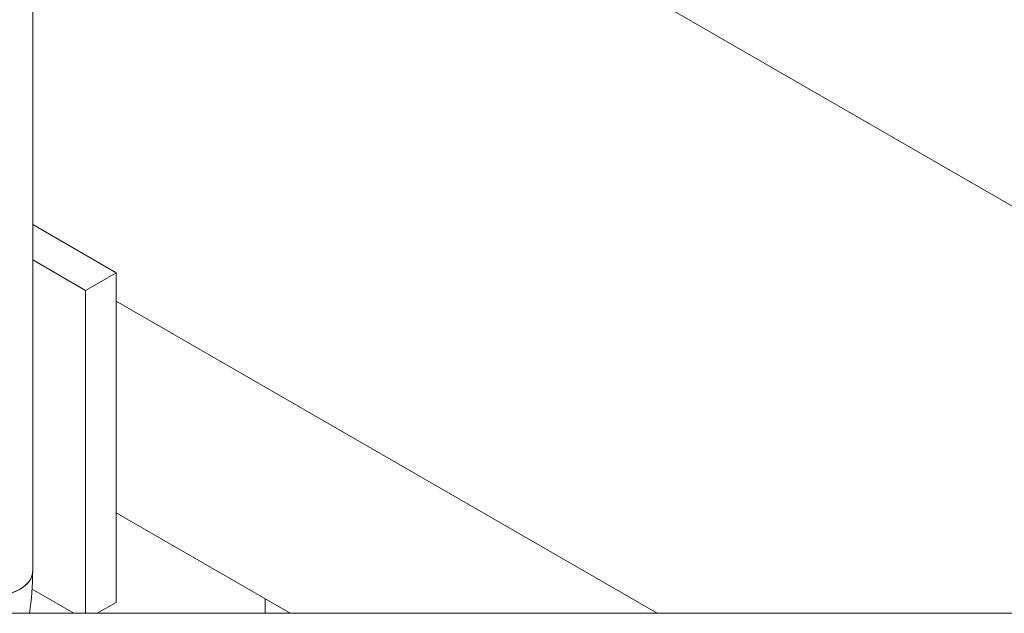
# Model space of a CAD drawing. Header units: millimetres. Extents: x 450 to 25135, y 150 to 17673.
# Tile 69 of 256: x 2751 to 3434, y 12901 to 13313. Entities that reach past the tile are written whole.
import ezdxf

# ---------------------------------------------------------------- set-up
doc = ezdxf.new("R2010")
doc.units = ezdxf.units.MM
doc.linetypes.add('SLD-Continua', pattern=[0])
doc.layers.add('COTAS', color=1, linetype='SLD-Continua')
doc.layers.add('OCULTA', color=8, linetype='SLD-Continua')
doc.styles.get("Standard").update_dxf_attribs({"font": 'ARIALN.TTF'})
doc.dimstyles.new('SLDDIMSTYLE0', dxfattribs={"dimtxt": 0.18, "dimasz": 105, "dimexe": 0, "dimexo": 0.0625, "dimgap": 0, "dimtad": 0, "dimtih": 1, "dimtoh": 1, "dimdec": 0, "dimrnd": 1e-09, "dimzin": 0, "dimdsep": 46, "dimtxsty": 'Standard', "dimsah": 1, "dimcen": 0.09, "dimadec": 0, "dimazin": 0, "dimtfac": 105, "dimtdec": 0, "dimtofl": 0, "dimtmove": 0, "dimatfit": 3, "dimfxl": 1, "dimfrac": 2, "dimtolj": 1, "dimtzin": 0, "dimarcsym": 0})

msp = doc.modelspace()

# ---------------------------------------------------------------- linework, layer by layer
at = {"color": 7, "linetype": 'SLD-Continua', "lineweight": 18, "ltscale": 30}
msp.add_line((2759.91, 12929.79), (2759.91, 13784.79), dxfattribs=at)
at = {"color": 7, "linetype": 'SLD-Continua', "lineweight": 18, "ltscale": 30, "flags": 128}
for points in [[(1878.27, 12900.87), (1878.45, 12900.87), (1878.45, 12900.87), (1886.92, 12900.87), (1965.15, 12900.87), (1973.15, 12900.87), (1994.52, 12900.87), (2046.74, 12900.87), (2061.42, 12900.87), (2080.56, 12900.87), (2120.99, 12900.87), (2140.01, 12900.87), (2154.84, 12900.87), (2206.65, 12900.87), (2595.43, 12900.87), (2599.74, 12900.87), (2600.22, 12900.87), (2607.41, 12900.87), (2612.78, 12900.87), (2613.59, 12900.87), (2623.71, 12900.87), (2642.7, 12900.87), (2642.87, 12900.87), (2654.27, 12900.87), (2654.54, 12900.87), (2668.56, 12900.87), (2737.14, 12900.87), (2745.15, 12900.87), (2757.63, 12900.87), (2788.49, 12900.87), (2796.59, 12900.87), (2804.7, 12900.87), (2921.22, 12900.87), (2938.41, 12900.87), (3193.01, 12900.87), (3703.91, 12900.87), (3703.91, 13030.47), (3703.91, 13678.87), (3703.91, 13727.86), (3703.91, 13891.17), (3703.91, 13907.5), (3703.91, 13972.82), (3703.91, 13979.25), (3703.91, 13983.99), (3703.91, 14218.17), (3703.91, 14262), (3703.91, 14369.01), (3703.91, 14390.93), (3703.91, 14397.35), (3703.91, 15516.08), (3703.91, 15520.67), (3703.91, 15589.95), (3703.91, 15631.7), (3703.91, 15667.65), (3703.91, 15736.93), (3703.91, 15778.68), (3703.91, 15847.96), (3703.91, 15851.48), (3703.91, 15897.67), (3703.91, 15942.92), (3703.91, 15989.1), (3703.91, 15989.68), (3703.91, 16152.99), (3703.91, 16301.71), (3703.91, 16546.67), (3703.91, 16554.84), (3703.91, 16591.39), (3703.91, 16622.42), (3703.91, 16874.91)], [(2759.91, 12929.79), (2759.86, 12928.8), (2759.25, 12926.17), (2757.95, 12923.63), (2755.99, 12921.23), (2753.42, 12919.03), (2750.3, 12917.09), (2746.7, 12915.44), (2745.15, 12914.87)], [(2759.91, 12929.79), (2759.64, 12927.48), (2758.68, 12924.89), (2757.05, 12922.41), (2754.78, 12920.1), (2751.92, 12918.03), (2748.55, 12916.22), (2745.15, 12914.87)]]:
    msp.add_lwpolyline(points, dxfattribs=at)
at = {"color": 7, "linetype": 'SLD-Continua', "lineweight": 18, "ltscale": 900}
msp.add_arc((2583.49, 12929.17), 176.42, 350.77006, 0.20356, dxfattribs=at)
at = {"layer": 'OCULTA', "linetype": 'SLD-Continua', "lineweight": 18, "ltscale": 30}
for p, q in [((3076.39, 13392.72), (3703.91, 13030.47)), ((3076.39, 13392.72), (3703.91, 13030.47)), ((3076.39, 13392.72), (3703.91, 13030.47)), ((3076.39, 13392.72), (3703.91, 13030.47)), ((2817.81, 13137.07), (2759.91, 13170.49)), ((2796.59, 13124.82), (2759.91, 13146)), ((2796.59, 13124.82), (2817.81, 13137.07)), ((2817.81, 12908.44), (2817.81, 13137.07)), ((2796.59, 12900.87), (2796.59, 13124.82)), ((2817.81, 13117.47), (3193.01, 12900.87)), ((2817.81, 13117.47), (3193.01, 12900.87)), ((2817.81, 13117.47), (3193.01, 12900.87)), ((2817.81, 13117.47), (3193.01, 12900.87)), ((2817.81, 12970.49), (2938.41, 12900.87)), ((2817.81, 12970.49), (2938.41, 12900.87)), ((2817.81, 12970.49), (2938.41, 12900.87)), ((2817.81, 12970.49), (2938.41, 12900.87)), ((2759.49, 12917.61), (2788.49, 12900.87)), ((2804.7, 12900.87), (2817.81, 12908.44)), ((2921.22, 12900.87), (2921.22, 12910.79)), ((2921.22, 12900.87), (2921.22, 12910.79)), ((2921.22, 12900.87), (2921.22, 12910.79)), ((2921.22, 12900.87), (2921.22, 12910.79))]:
    msp.add_line(p, q, dxfattribs=at)

# ---------------------------------------------------------------- leaders
at = {"layer": 'COTAS', "ltscale": 30}
msp.add_leader([(3055.49, 13455.54), (3899.65, 13167.67)], dimstyle='SLDDIMSTYLE0', dxfattribs=at)

doc.saveas('drawing.dxf')
